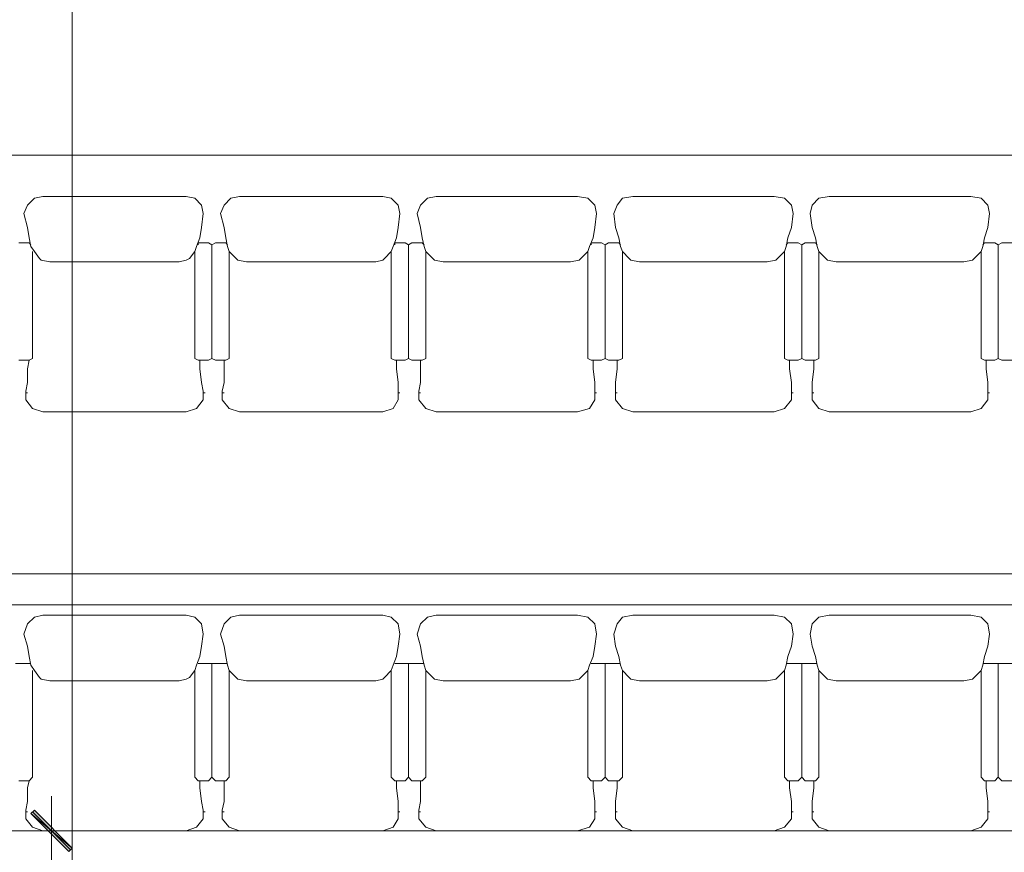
# Model space of a CAD drawing. Header units: inches. Extents: x -1441 to 3871, y -4351 to 2413.
# Tile 90 of 256: x 282 to 523, y -912 to -708. Entities that reach past the tile are written whole.
import ezdxf

# ---------------------------------------------------------------- set-up
doc = ezdxf.new("R2010")
doc.units = ezdxf.units.IN
doc.header["$MEASUREMENT"] = 0
doc.layers.add('at_Entity', color=7, linetype='Continuous')
doc.layers.add('at_Solid', color=7, linetype='Continuous')

msp = doc.modelspace()

# ---------------------------------------------------------------- hatches: boundary and pattern name
at = {"layer": 'at_Solid', "lineweight": 15}
for points in [[(285.35733, -901.96576), (284.50819, -902.8149), (294.66923, -911.28243)], [(284.50819, -902.8149), (294.66923, -911.28243), (293.82009, -912.1268)]]:
    msp.add_hatch(color=7, dxfattribs=at).paths.add_polyline_path(points)

# ---------------------------------------------------------------- linework, layer by layer
at = {"layer": 'at_Entity', "color": 7, "lineweight": 15}
for p, q in [((294.66923, -3177.14525), (294.66923, 1931.55059)), ((85.13726, -741.11612), (1055.3204, -741.11612)), ((287.47064, -751.27716), (285.35733, -751.70173)), ((322.60492, -751.27716), (287.47064, -751.27716)), ((324.72299, -751.70173), (322.60492, -751.27716)), ((335.72839, -751.27716), (333.61032, -751.70173)), ((370.86267, -751.27716), (335.72839, -751.27716)), ((372.97597, -751.70173), (370.86267, -751.27716)), ((383.98138, -751.27716), (381.8633, -751.70173)), ((418.69108, -751.27716), (383.98138, -751.27716)), ((421.23373, -751.70173), (418.69108, -751.27716)), ((432.23913, -751.27716), (429.69649, -751.70173)), ((466.94407, -751.27716), (432.23913, -751.27716)), ((469.48671, -751.70173), (466.94407, -751.27716)), ((480.49211, -751.27716), (477.94947, -751.70173)), ((515.20182, -751.27716), (480.49211, -751.27716)), ((517.7397, -751.70173), (515.20182, -751.27716)), ((283.66383, -753.39523), (282.81469, -755.50854)), ((285.35733, -751.70173), (283.66383, -753.39523)), ((326.41172, -753.39523), (324.72299, -751.70173)), ((326.83629, -755.50854), (326.41172, -753.39523)), ((331.91681, -753.39523), (331.07244, -755.50854)), ((333.61032, -751.70173), (331.91681, -753.39523)), ((374.66948, -753.39523), (372.97597, -751.70173)), ((375.09405, -755.50854), (374.66948, -753.39523)), ((380.17457, -753.39523), (379.32543, -755.50854)), ((381.8633, -751.70173), (380.17457, -753.39523)), ((422.92246, -753.39523), (421.23373, -751.70173)), ((423.34703, -755.50854), (422.92246, -753.39523)), ((428.42755, -753.39523), (427.57841, -755.50854)), ((429.69649, -751.70173), (428.42755, -753.39523)), ((471.18022, -753.39523), (469.48671, -751.70173)), ((471.60479, -755.50854), (471.18022, -753.39523)), ((476.26073, -753.39523), (475.83617, -755.50854)), ((477.94947, -751.70173), (476.26073, -753.39523)), ((519.4332, -753.39523), (517.7397, -751.70173)), ((519.85777, -755.50854), (519.4332, -753.39523)), ((282.81469, -755.50854), (283.66383, -758.89555)), ((326.83629, -755.50854), (326.41172, -758.89555)), ((331.07244, -755.50854), (331.91681, -758.89555)), ((375.09405, -755.50854), (374.66948, -758.89555)), ((379.32543, -755.50854), (380.17457, -758.89555)), ((423.34703, -755.50854), (422.92246, -758.89555)), ((427.57841, -755.50854), (428.00298, -758.89555)), ((471.60479, -755.50854), (471.18022, -758.89555)), ((475.83617, -755.50854), (476.26073, -758.89555)), ((519.85777, -755.50854), (519.4332, -758.89555)), ((283.66383, -758.89555), (284.08363, -761.43819)), ((326.41172, -758.89555), (325.99193, -761.43819)), ((331.91681, -758.89555), (332.34138, -761.43819)), ((374.66948, -758.89555), (374.24491, -761.43819)), ((380.17457, -758.89555), (380.59436, -761.43819)), ((422.92246, -758.89555), (422.50266, -761.43819)), ((428.00298, -758.89555), (428.84735, -761.43819)), ((471.18022, -758.89555), (470.33108, -761.43819)), ((476.26073, -758.89555), (477.1051, -761.43819)), ((519.4332, -758.89555), (518.58883, -761.43819)), ((281.54575, -762.70713), (284.08363, -762.70713)), ((284.50819, -763.55149), (284.08363, -761.43819)), ((284.08363, -762.70713), (284.50819, -763.12693)), ((284.50819, -763.55149), (285.35733, -764.82043)), ((325.14279, -763.55149), (324.72299, -764.82043)), ((325.99193, -761.43819), (325.14279, -763.55149)), ((325.56736, -762.70713), (328.11, -762.70713)), ((325.56736, -763.12693), (325.56736, -762.70713)), ((328.11, -762.70713), (328.95437, -763.12693)), ((328.95437, -763.12693), (329.80351, -762.70713)), ((328.95437, -791.06738), (328.95437, -763.12693)), ((328.95437, -791.06738), (328.95437, -763.12693)), ((329.80351, -762.70713), (332.34138, -762.70713)), ((332.76595, -763.55149), (332.34138, -761.43819)), ((332.34138, -762.70713), (332.76595, -763.12693)), ((332.76595, -763.55149), (333.18575, -764.82043)), ((373.40054, -763.55149), (372.97597, -764.82043)), ((374.24491, -761.43819), (373.40054, -763.55149)), ((373.82511, -762.70713), (376.36299, -762.70713)), ((373.82511, -763.12693), (373.82511, -762.70713)), ((376.36299, -762.70713), (377.20735, -763.12693)), ((377.20735, -763.12693), (378.05649, -762.70713)), ((377.20735, -791.06738), (377.20735, -763.12693)), ((377.20735, -791.06738), (377.20735, -763.12693)), ((378.05649, -762.70713), (380.59436, -762.70713)), ((381.01893, -763.55149), (380.59436, -761.43819)), ((380.59436, -762.70713), (381.01893, -763.12693)), ((381.01893, -763.55149), (381.4435, -764.82043)), ((421.65353, -763.55149), (421.23373, -764.82043)), ((422.50266, -761.43819), (421.65353, -763.55149)), ((422.0781, -762.70713), (424.61597, -762.70713)), ((422.0781, -763.12693), (422.0781, -762.70713)), ((424.61597, -762.70713), (425.46511, -763.12693)), ((425.46511, -763.12693), (426.30947, -762.70713)), ((425.46511, -791.06738), (425.46511, -763.12693)), ((425.46511, -791.06738), (425.46511, -763.12693)), ((426.30947, -762.70713), (428.84735, -762.70713)), ((429.27669, -763.55149), (428.84735, -761.43819)), ((428.84735, -762.70713), (429.27669, -763.12693)), ((429.27669, -763.55149), (429.69649, -764.82043)), ((469.91128, -763.55149), (469.48671, -764.82043)), ((470.33108, -761.43819), (469.91128, -763.55149)), ((469.91128, -763.12693), (470.33108, -762.70713)), ((470.33108, -762.70713), (472.87372, -762.70713)), ((472.87372, -762.70713), (473.71809, -763.12693)), ((473.71809, -763.12693), (474.56723, -762.70713)), ((473.71809, -791.06738), (473.71809, -763.12693)), ((473.71809, -791.06738), (473.71809, -763.12693)), ((474.56723, -762.70713), (477.1051, -762.70713)), ((477.52967, -763.55149), (477.1051, -761.43819)), ((477.1051, -762.70713), (477.52967, -763.12693)), ((477.52967, -763.55149), (477.94947, -764.82043)), ((518.16427, -763.55149), (517.7397, -764.82043)), ((518.58883, -761.43819), (518.16427, -763.55149)), ((518.16427, -763.12693), (518.58883, -762.70713)), ((518.58883, -762.70713), (521.12671, -762.70713)), ((521.12671, -762.70713), (521.97585, -763.12693)), ((521.97585, -763.12693), (522.82021, -762.70713)), ((521.97585, -791.06738), (521.97585, -763.12693)), ((521.97585, -791.06738), (521.97585, -763.12693)), ((522.82021, -762.70713), (525.35809, -762.70713)), ((284.93276, -791.06738), (284.93276, -764.82043)), ((286.62627, -766.51394), (285.35733, -764.82043)), ((324.72299, -764.82043), (323.44928, -766.51394)), ((324.72299, -791.06738), (324.72299, -764.82043)), ((334.87925, -766.51394), (333.18575, -764.82043)), ((333.18575, -791.06738), (333.18575, -764.82043)), ((372.97597, -764.82043), (371.28247, -766.51394)), ((372.97597, -791.06738), (372.97597, -764.82043)), ((383.13701, -766.51394), (381.4435, -764.82043)), ((381.4435, -791.06738), (381.4435, -764.82043)), ((421.23373, -764.82043), (419.54022, -766.51394)), ((421.23373, -791.06738), (421.23373, -764.82043)), ((431.38999, -766.51394), (429.69649, -764.82043)), ((429.69649, -791.06738), (429.69649, -764.82043)), ((469.48671, -764.82043), (467.79321, -766.51394)), ((469.48671, -791.06738), (469.48671, -764.82043)), ((479.64775, -766.51394), (477.94947, -764.82043)), ((477.94947, -791.06738), (477.94947, -764.82043)), ((517.7397, -764.82043), (516.04619, -766.51394)), ((517.7397, -791.06738), (517.7397, -764.82043)), ((286.62627, -766.51394), (287.04607, -766.93851)), ((289.16414, -767.36308), (287.04607, -766.93851)), ((320.91141, -767.36308), (289.16414, -767.36308)), ((322.60492, -766.93851), (320.91141, -767.36308)), ((323.44928, -766.51394), (322.60492, -766.93851)), ((334.87925, -766.51394), (335.30382, -766.93851)), ((337.41713, -767.36308), (335.30382, -766.93851)), ((369.16916, -767.36308), (337.41713, -767.36308)), ((370.86267, -766.93851), (369.16916, -767.36308)), ((371.28247, -766.51394), (370.86267, -766.93851)), ((383.13701, -766.51394), (383.55681, -766.93851)), ((385.67488, -767.36308), (383.55681, -766.93851)), ((416.99758, -767.36308), (385.67488, -767.36308)), ((419.11565, -766.93851), (416.99758, -767.36308)), ((419.54022, -766.51394), (419.11565, -766.93851)), ((431.38999, -766.51394), (431.81456, -766.93851)), ((433.92786, -767.36308), (431.81456, -766.93851)), ((465.25533, -767.36308), (433.92786, -767.36308)), ((467.36864, -766.93851), (465.25533, -767.36308)), ((467.79321, -766.51394), (467.36864, -766.93851)), ((479.64775, -766.51394), (480.06754, -766.93851)), ((482.18562, -767.36308), (480.06754, -766.93851)), ((513.50832, -767.36308), (482.18562, -767.36308)), ((515.62639, -766.93851), (513.50832, -767.36308)), ((516.04619, -766.51394), (515.62639, -766.93851)), ((281.54575, -791.48718), (284.08363, -791.48718)), ((283.66383, -793.60526), (284.08363, -791.48718)), ((284.08363, -791.48718), (284.93276, -791.06738)), ((324.72299, -791.06738), (325.56736, -791.48718)), ((325.56736, -791.48718), (328.11, -791.48718)), ((325.99193, -793.60526), (325.99193, -791.48718)), ((328.11, -791.48718), (328.95437, -791.06738)), ((328.95437, -791.06738), (329.80351, -791.48718)), ((329.80351, -791.48718), (332.34138, -791.48718)), ((331.91681, -796.99227), (331.91681, -791.48718)), ((332.34138, -791.48718), (333.18575, -791.06738)), ((372.97597, -791.06738), (373.82511, -791.48718)), ((373.82511, -791.48718), (376.36299, -791.48718)), ((374.24491, -793.60526), (374.24491, -791.48718)), ((376.36299, -791.48718), (377.20735, -791.06738)), ((377.20735, -791.06738), (378.05649, -791.48718)), ((378.05649, -791.48718), (380.59436, -791.48718)), ((380.17457, -796.99227), (380.17457, -791.48718)), ((380.59436, -791.48718), (381.4435, -791.06738)), ((421.23373, -791.06738), (422.0781, -791.48718)), ((422.0781, -791.48718), (424.61597, -791.48718)), ((422.50266, -793.60526), (422.50266, -791.48718)), ((424.61597, -791.48718), (425.46511, -791.06738)), ((425.46511, -791.06738), (426.30947, -791.48718)), ((426.30947, -791.48718), (428.84735, -791.48718)), ((428.42755, -793.60526), (428.42755, -791.48718)), ((428.84735, -791.48718), (429.69649, -791.06738)), ((469.48671, -791.06738), (470.33108, -791.48718)), ((470.33108, -791.48718), (472.87372, -791.48718)), ((470.75565, -793.60526), (470.75565, -791.48718)), ((472.87372, -791.48718), (473.71809, -791.06738)), ((473.71809, -791.06738), (474.56723, -791.48718)), ((474.56723, -791.48718), (477.1051, -791.48718)), ((476.68053, -793.60526), (476.68053, -791.48718)), ((477.1051, -791.48718), (477.94947, -791.06738)), ((517.7397, -791.06738), (518.58883, -791.48718)), ((518.58883, -791.48718), (521.12671, -791.48718)), ((519.00863, -793.60526), (519.00863, -791.48718)), ((521.12671, -791.48718), (521.97585, -791.06738)), ((521.97585, -791.06738), (522.82021, -791.48718)), ((522.82021, -791.48718), (525.35809, -791.48718)), ((283.66383, -796.99227), (283.66383, -793.60526)), ((326.41172, -796.99227), (325.99193, -793.60526)), ((374.66948, -796.99227), (374.24491, -793.60526)), ((422.92246, -796.99227), (422.50266, -793.60526)), ((428.00298, -796.99227), (428.42755, -793.60526)), ((471.18022, -796.99227), (470.75565, -793.60526)), ((476.26073, -796.99227), (476.68053, -793.60526)), ((519.4332, -796.99227), (519.00863, -793.60526)), ((283.23926, -799.10557), (283.66383, -796.99227)), ((326.83629, -799.10557), (326.41172, -796.99227)), ((331.49224, -799.10557), (331.91681, -796.99227)), ((374.66948, -799.10557), (374.66948, -796.99227)), ((379.75, -799.10557), (380.17457, -796.99227)), ((422.92246, -799.10557), (422.92246, -796.99227)), ((428.00298, -799.10557), (428.00298, -796.99227)), ((471.18022, -799.10557), (471.18022, -796.99227)), ((476.26073, -799.10557), (476.26073, -796.99227)), ((519.4332, -799.10557), (519.4332, -796.99227)), ((283.23926, -800.37928), (283.23926, -799.10557)), ((283.23926, -799.53014), (283.66383, -799.53014)), ((326.83629, -800.37928), (326.83629, -799.10557)), ((326.83629, -799.53014), (327.26086, -799.53014)), ((331.49224, -800.37928), (331.49224, -799.10557)), ((331.49224, -799.53014), (331.91681, -799.53014)), ((374.66948, -800.37928), (374.66948, -799.10557)), ((374.66948, -799.53014), (375.09405, -799.53014)), ((379.75, -800.37928), (379.75, -799.10557)), ((379.75, -799.53014), (380.17457, -799.53014)), ((422.92246, -800.37928), (422.92246, -799.10557)), ((422.92246, -799.53014), (423.34703, -799.53014)), ((428.00298, -800.37928), (428.00298, -799.10557)), ((428.00298, -799.53014), (428.42755, -799.53014)), ((471.18022, -800.37928), (471.18022, -799.10557)), ((471.18022, -799.53014), (471.60479, -799.53014)), ((476.26073, -800.37928), (476.26073, -799.10557)), ((476.26073, -799.53014), (476.68053, -799.53014)), ((519.4332, -800.37928), (519.4332, -799.10557)), ((519.4332, -799.53014), (519.85777, -799.53014)), ((283.23926, -800.37928), (283.23926, -801.22365)), ((284.93276, -803.34172), (283.23926, -801.22365)), ((326.83629, -801.22365), (325.14279, -803.34172)), ((326.83629, -800.37928), (326.83629, -801.22365)), ((331.49224, -800.37928), (331.49224, -801.22365)), ((333.18575, -803.34172), (331.49224, -801.22365)), ((374.66948, -801.22365), (373.40054, -803.34172)), ((374.66948, -800.37928), (374.66948, -801.22365)), ((379.75, -800.37928), (379.75, -801.22365)), ((381.4435, -803.34172), (379.75, -801.22365)), ((422.92246, -801.22365), (421.65353, -803.34172)), ((422.92246, -800.37928), (422.92246, -801.22365)), ((428.00298, -800.37928), (428.00298, -801.22365)), ((429.69649, -803.34172), (428.00298, -801.22365)), ((471.18022, -801.22365), (469.48671, -803.34172)), ((471.18022, -800.37928), (471.18022, -801.22365)), ((476.26073, -800.37928), (476.26073, -801.22365)), ((477.94947, -803.34172), (476.26073, -801.22365)), ((519.4332, -801.22365), (517.7397, -803.34172)), ((519.4332, -800.37928), (519.4332, -801.22365)), ((287.47064, -804.18609), (284.93276, -803.34172)), ((322.60492, -804.18609), (287.47064, -804.18609)), ((325.14279, -803.34172), (322.60492, -804.18609)), ((335.72839, -804.18609), (333.18575, -803.34172)), ((370.86267, -804.18609), (335.72839, -804.18609)), ((373.40054, -803.34172), (370.86267, -804.18609)), ((383.98138, -804.18609), (381.4435, -803.34172)), ((418.69108, -804.18609), (383.98138, -804.18609)), ((421.65353, -803.34172), (418.69108, -804.18609)), ((432.23913, -804.18609), (429.69649, -803.34172)), ((466.94407, -804.18609), (432.23913, -804.18609)), ((469.48671, -803.34172), (466.94407, -804.18609)), ((480.49211, -804.18609), (477.94947, -803.34172)), ((515.20182, -804.18609), (480.49211, -804.18609)), ((517.7397, -803.34172), (515.20182, -804.18609)), ((85.13726, -843.97632), (1055.3204, -843.97632)), ((90.64235, -851.59471), (1049.39074, -851.59471)), ((285.35733, -854.55715), (283.66383, -856.25065)), ((287.47064, -854.13735), (285.35733, -854.55715)), ((322.60492, -854.13735), (287.47064, -854.13735)), ((324.72299, -854.55715), (322.60492, -854.13735)), ((326.41172, -856.25065), (324.72299, -854.55715)), ((333.61032, -854.55715), (331.91681, -856.25065)), ((335.72839, -854.13735), (333.61032, -854.55715)), ((370.86267, -854.13735), (335.72839, -854.13735)), ((372.97597, -854.55715), (370.86267, -854.13735)), ((374.66948, -856.25065), (372.97597, -854.55715)), ((381.8633, -854.55715), (380.17457, -856.25065)), ((383.98138, -854.13735), (381.8633, -854.55715)), ((418.69108, -854.13735), (383.98138, -854.13735)), ((421.23373, -854.55715), (418.69108, -854.13735)), ((422.92246, -856.25065), (421.23373, -854.55715)), ((429.69649, -854.55715), (428.42755, -856.25065)), ((432.23913, -854.13735), (429.69649, -854.55715)), ((466.94407, -854.13735), (432.23913, -854.13735)), ((469.48671, -854.55715), (466.94407, -854.13735)), ((471.18022, -856.25065), (469.48671, -854.55715)), ((477.94947, -854.55715), (476.26073, -856.25065)), ((480.49211, -854.13735), (477.94947, -854.55715)), ((515.20182, -854.13735), (480.49211, -854.13735)), ((517.7397, -854.55715), (515.20182, -854.13735)), ((519.4332, -856.25065), (517.7397, -854.55715)), ((283.66383, -856.25065), (282.81469, -858.7933)), ((326.83629, -858.7933), (326.41172, -856.25065)), ((331.91681, -856.25065), (331.07244, -858.7933)), ((375.09405, -858.7933), (374.66948, -856.25065)), ((380.17457, -856.25065), (379.32543, -858.7933)), ((423.34703, -858.7933), (422.92246, -856.25065)), ((428.42755, -856.25065), (427.57841, -858.7933)), ((471.60479, -858.7933), (471.18022, -856.25065)), ((476.26073, -856.25065), (475.83617, -858.7933)), ((519.85777, -858.7933), (519.4332, -856.25065)), ((282.81469, -858.7933), (283.66383, -861.75574)), ((326.83629, -858.7933), (326.41172, -861.75574)), ((331.07244, -858.7933), (331.91681, -861.75574)), ((375.09405, -858.7933), (374.66948, -861.75574)), ((379.32543, -858.7933), (380.17457, -861.75574)), ((423.34703, -858.7933), (422.92246, -861.75574)), ((427.57841, -858.7933), (428.00298, -861.75574)), ((471.60479, -858.7933), (471.18022, -861.75574)), ((475.83617, -858.7933), (476.26073, -861.75574)), ((519.85777, -858.7933), (519.4332, -861.75574)), ((283.66383, -861.75574), (284.08363, -864.29361)), ((326.41172, -861.75574), (325.99193, -864.29361)), ((331.91681, -861.75574), (332.34138, -864.29361)), ((374.66948, -861.75574), (374.24491, -864.29361)), ((380.17457, -861.75574), (380.59436, -864.29361)), ((422.92246, -861.75574), (422.50266, -864.29361)), ((428.00298, -861.75574), (428.84735, -864.29361)), ((471.18022, -861.75574), (470.33108, -864.29361)), ((476.26073, -861.75574), (477.1051, -864.29361)), ((519.4332, -861.75574), (518.58883, -864.29361)), ((284.50819, -866.41169), (284.08363, -864.29361)), ((325.99193, -864.29361), (325.14279, -866.41169)), ((332.76595, -866.41169), (332.34138, -864.29361)), ((374.24491, -864.29361), (373.40054, -866.41169)), ((381.01893, -866.41169), (380.59436, -864.29361)), ((422.50266, -864.29361), (421.65353, -866.41169)), ((429.27669, -866.41169), (428.84735, -864.29361)), ((470.33108, -864.29361), (469.91128, -866.41169)), ((477.52967, -866.41169), (477.1051, -864.29361)), ((518.58883, -864.29361), (518.16427, -866.41169)), ((280.70138, -865.98712), (284.08363, -865.98712)), ((284.08363, -865.98712), (284.50819, -865.98712)), ((284.50819, -866.41169), (285.35733, -867.68062)), ((284.93276, -893.92281), (284.93276, -867.68062)), ((286.62627, -869.37413), (285.35733, -867.68062)), ((324.72299, -867.68062), (323.44928, -869.37413)), ((325.14279, -866.41169), (324.72299, -867.68062)), ((324.72299, -893.92281), (324.72299, -867.68062)), ((325.56736, -865.98712), (328.11, -865.98712)), ((325.56736, -865.98712), (325.99193, -865.98712)), ((328.11, -865.98712), (328.95437, -865.98712)), ((328.95437, -893.92281), (328.95437, -865.98712)), ((328.95437, -865.98712), (332.34138, -865.98712)), ((328.95437, -893.92281), (328.95437, -865.98712)), ((332.34138, -865.98712), (332.76595, -865.98712)), ((332.76595, -866.41169), (333.18575, -867.68062)), ((334.87925, -869.37413), (333.18575, -867.68062)), ((333.18575, -893.92281), (333.18575, -867.68062)), ((372.97597, -867.68062), (371.28247, -869.37413)), ((373.40054, -866.41169), (372.97597, -867.68062)), ((372.97597, -893.92281), (372.97597, -867.68062)), ((373.82511, -865.98712), (376.36299, -865.98712)), ((373.82511, -865.98712), (374.24491, -865.98712)), ((376.36299, -865.98712), (377.20735, -865.98712)), ((377.20735, -893.92281), (377.20735, -865.98712)), ((377.20735, -865.98712), (380.59436, -865.98712)), ((377.20735, -893.92281), (377.20735, -865.98712)), ((380.59436, -865.98712), (381.01893, -865.98712)), ((381.01893, -866.41169), (381.4435, -867.68062)), ((383.13701, -869.37413), (381.4435, -867.68062)), ((381.4435, -893.92281), (381.4435, -867.68062)), ((421.23373, -867.68062), (419.54022, -869.37413)), ((421.65353, -866.41169), (421.23373, -867.68062)), ((421.23373, -893.92281), (421.23373, -867.68062)), ((422.0781, -865.98712), (424.61597, -865.98712)), ((422.0781, -865.98712), (422.50266, -865.98712)), ((424.61597, -865.98712), (425.46511, -865.98712)), ((425.46511, -893.92281), (425.46511, -865.98712)), ((425.46511, -865.98712), (428.84735, -865.98712)), ((425.46511, -893.92281), (425.46511, -865.98712)), ((428.84735, -865.98712), (429.27669, -865.98712)), ((429.27669, -866.41169), (429.69649, -867.68062)), ((431.38999, -869.37413), (429.69649, -867.68062)), ((429.69649, -893.92281), (429.69649, -867.68062)), ((469.48671, -867.68062), (467.79321, -869.37413)), ((469.91128, -866.41169), (469.48671, -867.68062)), ((469.48671, -893.92281), (469.48671, -867.68062)), ((469.91128, -865.98712), (470.33108, -865.98712)), ((470.33108, -865.98712), (472.87372, -865.98712)), ((472.87372, -865.98712), (473.71809, -865.98712)), ((473.71809, -893.92281), (473.71809, -865.98712)), ((473.71809, -865.98712), (477.1051, -865.98712)), ((473.71809, -893.92281), (473.71809, -865.98712)), ((477.1051, -865.98712), (477.52967, -865.98712)), ((477.52967, -866.41169), (477.94947, -867.68062)), ((479.64775, -869.37413), (477.94947, -867.68062)), ((477.94947, -893.92281), (477.94947, -867.68062)), ((517.7397, -867.68062), (516.04619, -869.37413)), ((518.16427, -866.41169), (517.7397, -867.68062)), ((517.7397, -893.92281), (517.7397, -867.68062)), ((518.16427, -865.98712), (518.58883, -865.98712)), ((518.58883, -865.98712), (521.12671, -865.98712)), ((521.12671, -865.98712), (521.97585, -865.98712)), ((521.97585, -893.92281), (521.97585, -865.98712)), ((521.97585, -865.98712), (525.35809, -865.98712)), ((521.97585, -893.92281), (521.97585, -865.98712)), ((286.62627, -869.37413), (287.04607, -869.7987)), ((289.16414, -870.22327), (287.04607, -869.7987)), ((322.60492, -869.7987), (320.91141, -870.22327)), ((323.44928, -869.37413), (322.60492, -869.7987)), ((334.87925, -869.37413), (335.30382, -869.7987)), ((337.41713, -870.22327), (335.30382, -869.7987)), ((370.86267, -869.7987), (369.16916, -870.22327)), ((371.28247, -869.37413), (370.86267, -869.7987)), ((383.13701, -869.37413), (383.55681, -869.7987)), ((385.67488, -870.22327), (383.55681, -869.7987)), ((419.11565, -869.7987), (416.99758, -870.22327)), ((419.54022, -869.37413), (419.11565, -869.7987)), ((431.38999, -869.37413), (431.81456, -869.7987)), ((433.92786, -870.22327), (431.81456, -869.7987)), ((467.36864, -869.7987), (465.25533, -870.22327)), ((467.79321, -869.37413), (467.36864, -869.7987)), ((479.64775, -869.37413), (480.06754, -869.7987)), ((482.18562, -870.22327), (480.06754, -869.7987)), ((515.62639, -869.7987), (513.50832, -870.22327)), ((516.04619, -869.37413), (515.62639, -869.7987)), ((320.91141, -870.22327), (289.16414, -870.22327)), ((369.16916, -870.22327), (337.41713, -870.22327)), ((416.99758, -870.22327), (385.67488, -870.22327)), ((465.25533, -870.22327), (433.92786, -870.22327)), ((513.50832, -870.22327), (482.18562, -870.22327)), ((284.08363, -894.77194), (284.93276, -893.92281)), ((324.72299, -893.92281), (325.56736, -894.77194)), ((328.11, -894.77194), (328.95437, -893.92281)), ((328.95437, -893.92281), (329.80351, -894.77194)), ((332.34138, -894.77194), (333.18575, -893.92281)), ((372.97597, -893.92281), (373.82511, -894.77194)), ((376.36299, -894.77194), (377.20735, -893.92281)), ((377.20735, -893.92281), (378.05649, -894.77194)), ((380.59436, -894.77194), (381.4435, -893.92281)), ((421.23373, -893.92281), (422.0781, -894.77194)), ((424.61597, -894.77194), (425.46511, -893.92281)), ((425.46511, -893.92281), (426.30947, -894.77194)), ((428.84735, -894.77194), (429.69649, -893.92281)), ((469.48671, -893.92281), (470.33108, -894.77194)), ((472.87372, -894.77194), (473.71809, -893.92281)), ((473.71809, -893.92281), (474.56723, -894.77194)), ((477.1051, -894.77194), (477.94947, -893.92281)), ((517.7397, -893.92281), (518.58883, -894.77194)), ((521.12671, -894.77194), (521.97585, -893.92281)), ((521.97585, -893.92281), (522.82021, -894.77194)), ((281.54575, -894.77194), (284.08363, -894.77194)), ((283.66383, -896.46545), (284.08363, -894.77194)), ((283.66383, -899.85246), (283.66383, -896.46545)), ((325.56736, -894.77194), (328.11, -894.77194)), ((325.99193, -896.46545), (325.99193, -894.77194)), ((326.41172, -899.85246), (325.99193, -896.46545)), ((329.80351, -894.77194), (332.34138, -894.77194)), ((331.91681, -899.85246), (331.91681, -894.77194)), ((373.82511, -894.77194), (376.36299, -894.77194)), ((374.24491, -896.46545), (374.24491, -894.77194)), ((374.66948, -899.85246), (374.24491, -896.46545)), ((378.05649, -894.77194), (380.59436, -894.77194)), ((380.17457, -899.85246), (380.17457, -894.77194)), ((422.0781, -894.77194), (424.61597, -894.77194)), ((422.50266, -896.46545), (422.50266, -894.77194)), ((422.92246, -899.85246), (422.50266, -896.46545)), ((426.30947, -894.77194), (428.84735, -894.77194)), ((428.00298, -899.85246), (428.42755, -896.46545)), ((428.42755, -896.46545), (428.42755, -894.77194)), ((470.33108, -894.77194), (472.87372, -894.77194)), ((470.75565, -896.46545), (470.75565, -894.77194)), ((471.18022, -899.85246), (470.75565, -896.46545)), ((474.56723, -894.77194), (477.1051, -894.77194)), ((476.26073, -899.85246), (476.68053, -896.46545)), ((476.68053, -896.46545), (476.68053, -894.77194)), ((518.58883, -894.77194), (521.12671, -894.77194)), ((519.00863, -896.46545), (519.00863, -894.77194)), ((519.4332, -899.85246), (519.00863, -896.46545)), ((522.82021, -894.77194), (525.35809, -894.77194)), ((289.58871, -915.08924), (289.58871, -898.57875)), ((283.23926, -901.96576), (283.66383, -899.85246)), ((326.83629, -901.96576), (326.41172, -899.85246)), ((331.49224, -901.96576), (331.91681, -899.85246)), ((374.66948, -901.96576), (374.66948, -899.85246)), ((379.75, -901.96576), (380.17457, -899.85246)), ((422.92246, -901.96576), (422.92246, -899.85246)), ((428.00298, -901.96576), (428.00298, -899.85246)), ((471.18022, -901.96576), (471.18022, -899.85246)), ((476.26073, -901.96576), (476.26073, -899.85246)), ((519.4332, -901.96576), (519.4332, -899.85246)), ((283.23926, -903.23947), (283.23926, -901.96576)), ((283.23926, -902.39033), (283.66383, -902.39033)), ((283.23926, -903.23947), (283.23926, -904.08384)), ((285.35733, -901.96576), (284.50819, -902.8149)), ((284.50819, -902.8149), (294.66923, -911.28243)), ((284.50819, -902.8149), (294.66923, -911.28243)), ((293.82009, -912.1268), (284.50819, -902.8149)), ((294.24466, -911.70223), (284.93276, -902.39033)), ((294.66923, -911.28243), (285.35733, -901.96576)), ((326.83629, -903.23947), (326.83629, -901.96576)), ((326.83629, -902.39033), (327.26086, -902.39033)), ((326.83629, -903.23947), (326.83629, -904.08384)), ((331.49224, -903.23947), (331.49224, -901.96576)), ((331.49224, -902.39033), (331.91681, -902.39033)), ((331.49224, -903.23947), (331.49224, -904.08384)), ((374.66948, -903.23947), (374.66948, -901.96576)), ((374.66948, -902.39033), (375.09405, -902.39033)), ((374.66948, -903.23947), (374.66948, -904.08384)), ((379.75, -903.23947), (379.75, -901.96576)), ((379.75, -902.39033), (380.17457, -902.39033)), ((379.75, -903.23947), (379.75, -904.08384)), ((422.92246, -903.23947), (422.92246, -901.96576)), ((422.92246, -902.39033), (423.34703, -902.39033)), ((422.92246, -903.23947), (422.92246, -904.08384)), ((428.00298, -903.23947), (428.00298, -901.96576)), ((428.00298, -902.39033), (428.42755, -902.39033)), ((428.00298, -903.23947), (428.00298, -904.08384)), ((471.18022, -903.23947), (471.18022, -901.96576)), ((471.18022, -902.39033), (471.60479, -902.39033)), ((471.18022, -903.23947), (471.18022, -904.08384)), ((476.26073, -903.23947), (476.26073, -901.96576)), ((476.26073, -902.39033), (476.68053, -902.39033)), ((476.26073, -903.23947), (476.26073, -904.08384)), ((519.4332, -903.23947), (519.4332, -901.96576)), ((519.4332, -902.39033), (519.85777, -902.39033)), ((519.4332, -903.23947), (519.4332, -904.08384)), ((284.93276, -906.20191), (283.23926, -904.08384)), ((287.47064, -907.04628), (284.93276, -906.20191)), ((325.14279, -906.20191), (322.60492, -907.04628)), ((326.83629, -904.08384), (325.14279, -906.20191)), ((333.18575, -906.20191), (331.49224, -904.08384)), ((335.72839, -907.04628), (333.18575, -906.20191)), ((373.40054, -906.20191), (370.86267, -907.04628)), ((374.66948, -904.08384), (373.40054, -906.20191)), ((381.4435, -906.20191), (379.75, -904.08384)), ((383.98138, -907.04628), (381.4435, -906.20191)), ((421.65353, -906.20191), (418.69108, -907.04628)), ((422.92246, -904.08384), (421.65353, -906.20191)), ((429.69649, -906.20191), (428.00298, -904.08384)), ((432.23913, -907.04628), (429.69649, -906.20191)), ((469.48671, -906.20191), (466.94407, -907.04628)), ((471.18022, -904.08384), (469.48671, -906.20191)), ((477.94947, -906.20191), (476.26073, -904.08384)), ((480.49211, -907.04628), (477.94947, -906.20191)), ((517.7397, -906.20191), (515.20182, -907.04628)), ((519.4332, -904.08384), (517.7397, -906.20191)), ((85.13726, -907.04628), (1055.3204, -907.04628)), ((1052.35318, -907.04628), (85.13726, -907.04628)), ((281.97032, -907.04628), (297.2071, -907.04628)), ((322.60492, -907.04628), (287.47064, -907.04628)), ((370.86267, -907.04628), (335.72839, -907.04628)), ((418.69108, -907.04628), (383.98138, -907.04628)), ((466.94407, -907.04628), (432.23913, -907.04628)), ((515.20182, -907.04628), (480.49211, -907.04628)), ((294.66923, -911.28243), (293.82009, -912.1268))]:
    msp.add_line(p, q, dxfattribs=at)

doc.saveas('drawing.dxf')
